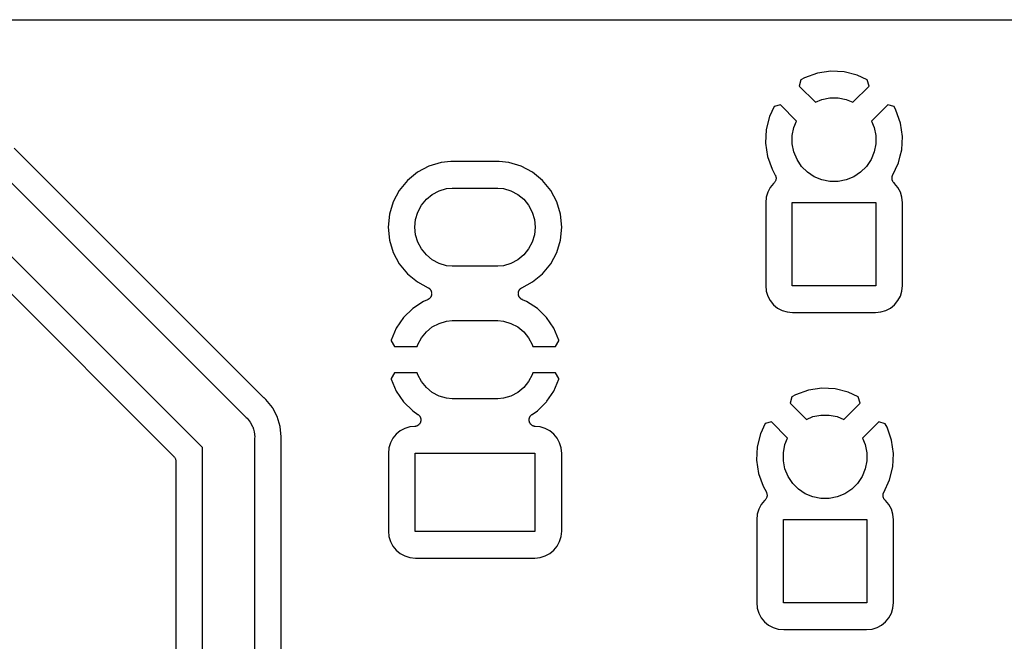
# Model space of a CAD drawing. Extents: x 0.02 to 3.88, y 0.02 to 3.88.
# Tile 15 of 21: x 1.74 to 2.48, y 3.41 to 3.88. Entities that reach past the tile are written whole.
import ezdxf

# ---------------------------------------------------------------- set-up
doc = ezdxf.new("R2010")
doc.units = 0
doc.header["$MEASUREMENT"] = 0
doc.layers.add('BLACK', color=7, linetype='CONTINUOUS')

msp = doc.modelspace()

# ---------------------------------------------------------------- linework, layer by layer
at = {"layer": 'BLACK', "linetype": 'CONTINUOUS'}
for p, q in [((0.238808, 3.87567), (3.65883, 3.87567)), ((2.3435, 3.83531), (2.33383, 3.83186)), ((2.35353, 3.8368), (2.3435, 3.83531)), ((2.36366, 3.8363), (2.35353, 3.8368)), ((2.3735, 3.83384), (2.36366, 3.8363)), ((2.33108, 3.83039), (2.32968, 3.82564)), ((2.33383, 3.83186), (2.33108, 3.83039)), ((2.38109, 3.83025), (2.3735, 3.83384)), ((2.38244, 3.82564), (2.38109, 3.83025)), ((2.32968, 3.82564), (2.34196, 3.81337)), ((2.37017, 3.81337), (2.38244, 3.82564)), ((2.34196, 3.81337), (2.34688, 3.8154)), ((2.34688, 3.8154), (2.35296, 3.81661)), ((2.35296, 3.81661), (2.35917, 3.81661)), ((2.35917, 3.81661), (2.36525, 3.8154)), ((2.36525, 3.8154), (2.37017, 3.81337)), ((2.31094, 3.81015), (2.30735, 3.80256)), ((2.31554, 3.8115), (2.31094, 3.81015)), ((2.32781, 3.79922), (2.31554, 3.8115)), ((2.39658, 3.8115), (2.38431, 3.79922)), ((2.40133, 3.8101), (2.39658, 3.8115)), ((2.4028, 3.80735), (2.40133, 3.8101)), ((2.40626, 3.79768), (2.4028, 3.80735)), ((2.30735, 3.80256), (2.30488, 3.79272)), ((2.32578, 3.79431), (2.32781, 3.79922)), ((2.38431, 3.79922), (2.38635, 3.79431)), ((2.40775, 3.78765), (2.40626, 3.79768)), ((2.30488, 3.79272), (2.30438, 3.78259)), ((2.32457, 3.78822), (2.32578, 3.79431)), ((2.38635, 3.79431), (2.38756, 3.78822)), ((2.30438, 3.78259), (2.30587, 3.77255)), ((2.32457, 3.78202), (2.32457, 3.78822)), ((2.38756, 3.78822), (2.38756, 3.78202)), ((2.40725, 3.77752), (2.40775, 3.78765)), ((1.80048, 3.71564), (1.73732, 3.77881)), ((2.32578, 3.77593), (2.32457, 3.78202)), ((2.32815, 3.7702), (2.32578, 3.77593)), ((2.38635, 3.77593), (2.38397, 3.7702)), ((2.38756, 3.78202), (2.38635, 3.77593)), ((2.40608, 3.77288), (2.40725, 3.77752)), ((1.7146, 3.77324), (1.91224, 3.5756)), ((2.05962, 3.76799), (2.05029, 3.76516)), ((2.0669, 3.7687), (2.05962, 3.76799)), ((2.10326, 3.7687), (2.0669, 3.7687)), ((2.11054, 3.76799), (2.10326, 3.7687)), ((2.11987, 3.76516), (2.11054, 3.76799)), ((2.30587, 3.77255), (2.30932, 3.76289)), ((2.3316, 3.76504), (2.32815, 3.7702)), ((2.38397, 3.7702), (2.38053, 3.76504)), ((2.40029, 3.75819), (2.40478, 3.76768)), ((2.40478, 3.76768), (2.40608, 3.77288)), ((2.04168, 3.76056), (2.03414, 3.75437)), ((2.05029, 3.76516), (2.04168, 3.76056)), ((2.12848, 3.76056), (2.11987, 3.76516)), ((2.13602, 3.75437), (2.12848, 3.76056)), ((2.30932, 3.76289), (2.31172, 3.75841)), ((2.33599, 3.76065), (2.3316, 3.76504)), ((2.34114, 3.75721), (2.33599, 3.76065)), ((2.37614, 3.76065), (2.37098, 3.75721)), ((2.38053, 3.76504), (2.37614, 3.76065)), ((2.03414, 3.75437), (2.02795, 3.74683)), ((2.14221, 3.74683), (2.13602, 3.75437)), ((2.31114, 3.75285), (2.31081, 3.75252)), ((2.31116, 3.75286), (2.31114, 3.75285)), ((2.31117, 3.75288), (2.31116, 3.75286)), ((2.31143, 3.75327), (2.31117, 3.75288)), ((2.31169, 3.75365), (2.31143, 3.75327)), ((2.3117, 3.75367), (2.31169, 3.75365)), ((2.31171, 3.75369), (2.3117, 3.75367)), ((2.31189, 3.75412), (2.31171, 3.75369)), ((2.31172, 3.75841), (2.31173, 3.75838)), ((2.31173, 3.75838), (2.31173, 3.75838)), ((2.31173, 3.75838), (2.31173, 3.75838)), ((2.31173, 3.75838), (2.31175, 3.75835)), ((2.31175, 3.75835), (2.31192, 3.75791)), ((2.31208, 3.75455), (2.31189, 3.75412)), ((2.31192, 3.75791), (2.3121, 3.75748)), ((2.31209, 3.75459), (2.31208, 3.75457)), ((2.31208, 3.75457), (2.31208, 3.75455)), ((2.31218, 3.75504), (2.31209, 3.75459)), ((2.3121, 3.75748), (2.3121, 3.75746)), ((2.3121, 3.75746), (2.31211, 3.75744)), ((2.31211, 3.75744), (2.3122, 3.75698)), ((2.31228, 3.7555), (2.31218, 3.75504)), ((2.3122, 3.75698), (2.31229, 3.75652)), ((2.31229, 3.75648), (2.31228, 3.75601)), ((2.31228, 3.75601), (2.31228, 3.75554)), ((2.31228, 3.75554), (2.31228, 3.75552)), ((2.31228, 3.75552), (2.31228, 3.7555)), ((2.31229, 3.75652), (2.31229, 3.7565)), ((2.31229, 3.7565), (2.31229, 3.75648)), ((2.34688, 3.75483), (2.34114, 3.75721)), ((2.35296, 3.75362), (2.34688, 3.75483)), ((2.35917, 3.75362), (2.35296, 3.75362)), ((2.36525, 3.75483), (2.35917, 3.75362)), ((2.37098, 3.75721), (2.36525, 3.75483)), ((2.39982, 3.75631), (2.39984, 3.75645)), ((2.39984, 3.75596), (2.39982, 3.75631)), ((2.39983, 3.75562), (2.39984, 3.75596)), ((2.39986, 3.75548), (2.39983, 3.75562)), ((2.39984, 3.75659), (2.39991, 3.75693)), ((2.39984, 3.75645), (2.39984, 3.75659)), ((2.39986, 3.75534), (2.39986, 3.75548)), ((2.39995, 3.755), (2.39986, 3.75534)), ((2.39991, 3.75693), (2.39996, 3.75728)), ((2.40001, 3.75466), (2.39995, 3.755)), ((2.39996, 3.75728), (2.40001, 3.75741)), ((2.40001, 3.75741), (2.40004, 3.75755)), ((2.40006, 3.75453), (2.40001, 3.75466)), ((2.40004, 3.75755), (2.40018, 3.75787)), ((2.4001, 3.75439), (2.40006, 3.75453)), ((2.40025, 3.75407), (2.4001, 3.75439)), ((2.40018, 3.75787), (2.40029, 3.75819)), ((2.40037, 3.75375), (2.40025, 3.75407)), ((2.40045, 3.75363), (2.40037, 3.75375)), ((2.40051, 3.7535), (2.40045, 3.75363)), ((2.40072, 3.75322), (2.40051, 3.7535)), ((2.40091, 3.75293), (2.40072, 3.75322)), ((2.40101, 3.75283), (2.40091, 3.75293)), ((2.40109, 3.75272), (2.40101, 3.75283)), ((2.02795, 3.74683), (2.02335, 3.73822)), ((2.05285, 3.74385), (2.05798, 3.74659)), ((2.05798, 3.74659), (2.06354, 3.74828)), ((2.06354, 3.74828), (2.06788, 3.7487)), ((2.06788, 3.7487), (2.10228, 3.7487)), ((2.10228, 3.7487), (2.10662, 3.74828)), ((2.10662, 3.74828), (2.11218, 3.74659)), ((2.11218, 3.74659), (2.11731, 3.74385)), ((2.14681, 3.73822), (2.14221, 3.74683)), ((2.306, 3.74556), (2.30486, 3.74179)), ((2.30786, 3.74904), (2.306, 3.74556)), ((2.31036, 3.75208), (2.30786, 3.74904)), ((2.31048, 3.75219), (2.31036, 3.75208)), ((2.31081, 3.75252), (2.31048, 3.75219)), ((2.40135, 3.75248), (2.40109, 3.75272)), ((2.40159, 3.75223), (2.40135, 3.75248)), ((2.40164, 3.75219), (2.40159, 3.75223)), ((2.40177, 3.75208), (2.40164, 3.75219)), ((2.40427, 3.74904), (2.40177, 3.75208)), ((2.40613, 3.74556), (2.40427, 3.74904)), ((2.40727, 3.74179), (2.40613, 3.74556)), ((1.87931, 3.55285), (1.69185, 3.74032)), ((2.02335, 3.73822), (2.02052, 3.72889)), ((2.04466, 3.73566), (2.04835, 3.74016)), ((2.04835, 3.74016), (2.05285, 3.74385)), ((2.11731, 3.74385), (2.12181, 3.74016)), ((2.12181, 3.74016), (2.1255, 3.73566)), ((2.14964, 3.72889), (2.14681, 3.73822)), ((2.30486, 3.74179), (2.30445, 3.73763)), ((2.40768, 3.73763), (2.40727, 3.74179)), ((2.04023, 3.72497), (2.04192, 3.73053)), ((2.04192, 3.73053), (2.04466, 3.73566)), ((2.1255, 3.73566), (2.12824, 3.73053)), ((2.12824, 3.73053), (2.12993, 3.72497)), ((2.30445, 3.73763), (2.30445, 3.67513)), ((2.32457, 3.67488), (2.32457, 3.73787)), ((2.32457, 3.73787), (2.38756, 3.73787)), ((2.38756, 3.73787), (2.38756, 3.67488)), ((2.40768, 3.67513), (2.40768, 3.73763)), ((2.02052, 3.72889), (2.01956, 3.71918)), ((2.03966, 3.71918), (2.04023, 3.72497)), ((2.12993, 3.72497), (2.1305, 3.71918)), ((2.15059, 3.71918), (2.14964, 3.72889)), ((1.68503, 3.71885), (1.85785, 3.54603)), ((1.92551, 3.59061), (1.80048, 3.71564)), ((1.80048, 3.71564), (1.80048, 3.71564)), ((2.01956, 3.71918), (2.02052, 3.70947)), ((2.04023, 3.71339), (2.03966, 3.71918)), ((2.1305, 3.71918), (2.12993, 3.71339)), ((2.14964, 3.70947), (2.15059, 3.71918)), ((2.02052, 3.70947), (2.02335, 3.70013)), ((2.04192, 3.70782), (2.04023, 3.71339)), ((2.12993, 3.71339), (2.12824, 3.70782)), ((2.14681, 3.70013), (2.14964, 3.70947)), ((2.04466, 3.70269), (2.04192, 3.70782)), ((2.04835, 3.6982), (2.04466, 3.70269)), ((2.1255, 3.70269), (2.12181, 3.6982)), ((2.12824, 3.70782), (2.1255, 3.70269)), ((2.02335, 3.70013), (2.02795, 3.69153)), ((2.05285, 3.69451), (2.04835, 3.6982)), ((2.05798, 3.69177), (2.05285, 3.69451)), ((2.11731, 3.69451), (2.11218, 3.69177)), ((2.12181, 3.6982), (2.11731, 3.69451)), ((2.14221, 3.69153), (2.14681, 3.70013)), ((2.02795, 3.69153), (2.03414, 3.68399)), ((2.06354, 3.69008), (2.05798, 3.69177)), ((2.06788, 3.68965), (2.06354, 3.69008)), ((2.10228, 3.68965), (2.06788, 3.68965)), ((2.10662, 3.69008), (2.10228, 3.68965)), ((2.11218, 3.69177), (2.10662, 3.69008)), ((2.13602, 3.68399), (2.14221, 3.69153)), ((2.03414, 3.68399), (2.04168, 3.6778)), ((2.12848, 3.6778), (2.13602, 3.68399)), ((2.04168, 3.6778), (2.04974, 3.67349)), ((2.04974, 3.67349), (2.0498, 3.67346)), ((2.0498, 3.67346), (2.05001, 3.67331)), ((2.05001, 3.67331), (2.05023, 3.67319)), ((2.05023, 3.67319), (2.05041, 3.67304)), ((2.05041, 3.67304), (2.05061, 3.6729)), ((2.05061, 3.6729), (2.05078, 3.67272)), ((2.05078, 3.67272), (2.05097, 3.67256)), ((2.05097, 3.67256), (2.05112, 3.67237)), ((2.05112, 3.67237), (2.05129, 3.6722)), ((2.05129, 3.6722), (2.05143, 3.67199)), ((2.05143, 3.67199), (2.05158, 3.6718)), ((2.05158, 3.6718), (2.05169, 3.67159)), ((2.05169, 3.67159), (2.05182, 3.67139)), ((2.05182, 3.67139), (2.05191, 3.67115)), ((2.05191, 3.67115), (2.05203, 3.67093)), ((2.11815, 3.67099), (2.11827, 3.67122)), ((2.11827, 3.67122), (2.11837, 3.67145)), ((2.11837, 3.67145), (2.1185, 3.67165)), ((2.1185, 3.67165), (2.11861, 3.67185)), ((2.11861, 3.67185), (2.11877, 3.67205)), ((2.11877, 3.67205), (2.11891, 3.67226)), ((2.11891, 3.67226), (2.11908, 3.67243)), ((2.11908, 3.67243), (2.11923, 3.67261)), ((2.11923, 3.67261), (2.11943, 3.67277)), ((2.11943, 3.67277), (2.1196, 3.67295)), ((2.1196, 3.67295), (2.1198, 3.67308)), ((2.1198, 3.67308), (2.11998, 3.67323)), ((2.11998, 3.67323), (2.12021, 3.67335)), ((2.12021, 3.67335), (2.12042, 3.67349)), ((2.12042, 3.67349), (2.12848, 3.6778)), ((2.30445, 3.67513), (2.30486, 3.67096)), ((2.38756, 3.67488), (2.32457, 3.67488)), ((2.40727, 3.67096), (2.40768, 3.67513)), ((2.04927, 3.66445), (2.04618, 3.66319)), ((2.04949, 3.66456), (2.04927, 3.66445)), ((2.04972, 3.66466), (2.04949, 3.66456)), ((2.04992, 3.66479), (2.04972, 3.66466)), ((2.05013, 3.6649), (2.04992, 3.66479)), ((2.05033, 3.66506), (2.05013, 3.6649)), ((2.05054, 3.6652), (2.05033, 3.66506)), ((2.05071, 3.66536), (2.05054, 3.6652)), ((2.05089, 3.66551), (2.05071, 3.66536)), ((2.05105, 3.66571), (2.05089, 3.66551)), ((2.05123, 3.66588), (2.05105, 3.66571)), ((2.05136, 3.66608), (2.05123, 3.66588)), ((2.05152, 3.66626), (2.05136, 3.66608)), ((2.05164, 3.66648), (2.05152, 3.66626)), ((2.05178, 3.66669), (2.05164, 3.66648)), ((2.05187, 3.66691), (2.05178, 3.66669)), ((2.05198, 3.66712), (2.05187, 3.66691)), ((2.05206, 3.66736), (2.05198, 3.66712)), ((2.05203, 3.67093), (2.0521, 3.6707)), ((2.05216, 3.66759), (2.05206, 3.66736)), ((2.0521, 3.6707), (2.05218, 3.67048)), ((2.05221, 3.66782), (2.05216, 3.66759)), ((2.05218, 3.67048), (2.05223, 3.67023)), ((2.05228, 3.66805), (2.05221, 3.66782)), ((2.05223, 3.67023), (2.0523, 3.66999)), ((2.05231, 3.6683), (2.05228, 3.66805)), ((2.0523, 3.66999), (2.05232, 3.66975)), ((2.05236, 3.66855), (2.05231, 3.6683)), ((2.05232, 3.66975), (2.05237, 3.66952)), ((2.05237, 3.66952), (2.05236, 3.66927)), ((2.05236, 3.66927), (2.05238, 3.66902)), ((2.05238, 3.66902), (2.05236, 3.66878)), ((2.05236, 3.66878), (2.05236, 3.66855)), ((2.11777, 3.66909), (2.1178, 3.66934)), ((2.1178, 3.66885), (2.11777, 3.66909)), ((2.11779, 3.66862), (2.1178, 3.66885)), ((2.11784, 3.66837), (2.11779, 3.66862)), ((2.1178, 3.66959), (2.11785, 3.66982)), ((2.1178, 3.66934), (2.1178, 3.66959)), ((2.11787, 3.66812), (2.11784, 3.66837)), ((2.11785, 3.66982), (2.11787, 3.67006)), ((2.11787, 3.67006), (2.11794, 3.6703)), ((2.11793, 3.66789), (2.11787, 3.66812)), ((2.11798, 3.66766), (2.11793, 3.66789)), ((2.11794, 3.6703), (2.11799, 3.67055)), ((2.11807, 3.66742), (2.11798, 3.66766)), ((2.11799, 3.67055), (2.11808, 3.67077)), ((2.11815, 3.66718), (2.11807, 3.66742)), ((2.11808, 3.67077), (2.11815, 3.67099)), ((2.11826, 3.66697), (2.11815, 3.66718)), ((2.11835, 3.66675), (2.11826, 3.66697)), ((2.11848, 3.66654), (2.11835, 3.66675)), ((2.1186, 3.66632), (2.11848, 3.66654)), ((2.11875, 3.66614), (2.1186, 3.66632)), ((2.11888, 3.66594), (2.11875, 3.66614)), ((2.11906, 3.66576), (2.11888, 3.66594)), ((2.11922, 3.66556), (2.11906, 3.66576)), ((2.1194, 3.66541), (2.11922, 3.66556)), ((2.11957, 3.66524), (2.1194, 3.66541)), ((2.11977, 3.6651), (2.11957, 3.66524)), ((2.11997, 3.66494), (2.11977, 3.6651)), ((2.12018, 3.66483), (2.11997, 3.66494)), ((2.12037, 3.66469), (2.12018, 3.66483)), ((2.1206, 3.66459), (2.12037, 3.66469)), ((2.12083, 3.66447), (2.1206, 3.66459)), ((2.12089, 3.66445), (2.12083, 3.66447)), ((2.12397, 3.66319), (2.12089, 3.66445)), ((2.30486, 3.67096), (2.306, 3.66719)), ((2.306, 3.66719), (2.30786, 3.66372)), ((2.30786, 3.66372), (2.31036, 3.66067)), ((2.40177, 3.66067), (2.40427, 3.66372)), ((2.40427, 3.66372), (2.40613, 3.66719)), ((2.40613, 3.66719), (2.40727, 3.67096)), ((2.03804, 3.65783), (2.0311, 3.65099)), ((2.04618, 3.66319), (2.03804, 3.65783)), ((2.13212, 3.65783), (2.12397, 3.66319)), ((2.13906, 3.65099), (2.13212, 3.65783)), ((2.31036, 3.66067), (2.3134, 3.65817)), ((2.3134, 3.65817), (2.31688, 3.65631)), ((2.31688, 3.65631), (2.32065, 3.65517)), ((2.39148, 3.65517), (2.39525, 3.65631)), ((2.39525, 3.65631), (2.39872, 3.65817)), ((2.39872, 3.65817), (2.40177, 3.66067)), ((2.0311, 3.65099), (2.02563, 3.64292)), ((2.14453, 3.64292), (2.13906, 3.65099)), ((2.32065, 3.65517), (2.32481, 3.65476)), ((2.32481, 3.65476), (2.38731, 3.65476)), ((2.38731, 3.65476), (2.39148, 3.65517)), ((2.02563, 3.64292), (2.02185, 3.63395)), ((2.04835, 3.64016), (2.05285, 3.64385)), ((2.05285, 3.64385), (2.05798, 3.64659)), ((2.05798, 3.64659), (2.06354, 3.64828)), ((2.06354, 3.64828), (2.06788, 3.6487)), ((2.06788, 3.6487), (2.10228, 3.6487)), ((2.10228, 3.6487), (2.10662, 3.64828)), ((2.10662, 3.64828), (2.11218, 3.64659)), ((2.11218, 3.64659), (2.11731, 3.64385)), ((2.11731, 3.64385), (2.12181, 3.64016)), ((2.14831, 3.63395), (2.14453, 3.64292)), ((2.02185, 3.63395), (2.02175, 3.63347)), ((2.04192, 3.63053), (2.04466, 3.63566)), ((2.04466, 3.63566), (2.04835, 3.64016)), ((2.12181, 3.64016), (2.1255, 3.63566)), ((2.1255, 3.63566), (2.12824, 3.63053)), ((2.14841, 3.63347), (2.14831, 3.63395)), ((2.02175, 3.63347), (2.02421, 3.62918)), ((2.02421, 3.62918), (2.04151, 3.62918)), ((2.04151, 3.62918), (2.04192, 3.63053)), ((2.12824, 3.63053), (2.12865, 3.62918)), ((2.12865, 3.62918), (2.14595, 3.62918)), ((2.14595, 3.62918), (2.14841, 3.63347)), ((2.02421, 3.60918), (2.02175, 3.60488)), ((2.02175, 3.60488), (2.02185, 3.6044)), ((2.02185, 3.6044), (2.02563, 3.59544)), ((2.04151, 3.60918), (2.02421, 3.60918)), ((2.04192, 3.60782), (2.04151, 3.60918)), ((2.04466, 3.60269), (2.04192, 3.60782)), ((2.12824, 3.60782), (2.1255, 3.60269)), ((2.12865, 3.60918), (2.12824, 3.60782)), ((2.14595, 3.60918), (2.12865, 3.60918)), ((2.14453, 3.59544), (2.14831, 3.6044)), ((2.14841, 3.60488), (2.14595, 3.60918)), ((2.14831, 3.6044), (2.14841, 3.60488)), ((2.04835, 3.5982), (2.04466, 3.60269)), ((2.05285, 3.59451), (2.04835, 3.5982)), ((2.12181, 3.5982), (2.11731, 3.59451)), ((2.1255, 3.60269), (2.12181, 3.5982)), ((2.34676, 3.5976), (2.33673, 3.59611)), ((2.35689, 3.5971), (2.34676, 3.5976)), ((2.36673, 3.59463), (2.35689, 3.5971)), ((1.92567, 3.59048), (1.92551, 3.59061)), ((1.92582, 3.59033), (1.92567, 3.59048)), ((1.92587, 3.59028), (1.92582, 3.59033)), ((1.9272, 3.5892), (1.92587, 3.59028)), ((2.02563, 3.59544), (2.0311, 3.58737)), ((2.05798, 3.59177), (2.05285, 3.59451)), ((2.06354, 3.59008), (2.05798, 3.59177)), ((2.06788, 3.58965), (2.06354, 3.59008)), ((2.10228, 3.58965), (2.06788, 3.58965)), ((2.10662, 3.59008), (2.10228, 3.58965)), ((2.11218, 3.59177), (2.10662, 3.59008)), ((2.11731, 3.59451), (2.11218, 3.59177)), ((2.13935, 3.58781), (2.14453, 3.59544)), ((2.3243, 3.59118), (2.32291, 3.58644)), ((2.32706, 3.59266), (2.3243, 3.59118)), ((2.33673, 3.59611), (2.32706, 3.59266)), ((2.37432, 3.59104), (2.36673, 3.59463)), ((2.37567, 3.58644), (2.37432, 3.59104)), ((1.93216, 3.58315), (1.9272, 3.5892)), ((1.93243, 3.58264), (1.93216, 3.58315)), ((1.93584, 3.57626), (1.93243, 3.58264)), ((1.93243, 3.58264), (1.93243, 3.58264)), ((2.0311, 3.58737), (2.03804, 3.58052)), ((2.13212, 3.58052), (2.13906, 3.58737)), ((2.13906, 3.58737), (2.13935, 3.58781)), ((2.13935, 3.58781), (2.13935, 3.58781)), ((2.32291, 3.58644), (2.33519, 3.57417)), ((2.3634, 3.57417), (2.37567, 3.58644)), ((1.91224, 3.5756), (1.91299, 3.57499)), ((1.91299, 3.57499), (1.91545, 3.57199)), ((1.93811, 3.56878), (1.93584, 3.57626)), ((2.03804, 3.58052), (2.04196, 3.57794)), ((2.04196, 3.57794), (2.04202, 3.5779)), ((2.04202, 3.5779), (2.04221, 3.57774)), ((2.04221, 3.57774), (2.04242, 3.5776)), ((2.04242, 3.5776), (2.04258, 3.57743)), ((2.04258, 3.57743), (2.04277, 3.57728)), ((2.04277, 3.57728), (2.04293, 3.57708)), ((2.04293, 3.57708), (2.0431, 3.5769)), ((2.0431, 3.5769), (2.04323, 3.5767)), ((2.04323, 3.5767), (2.04338, 3.57652)), ((2.04338, 3.57652), (2.0435, 3.5763)), ((2.0435, 3.5763), (2.04364, 3.57609)), ((2.04364, 3.57609), (2.04373, 3.57587)), ((2.04373, 3.57587), (2.04384, 3.57566)), ((2.04384, 3.57566), (2.04391, 3.57542)), ((2.04391, 3.57542), (2.044, 3.57518)), ((2.044, 3.57518), (2.04405, 3.57495)), ((2.04405, 3.57495), (2.04412, 3.57472)), ((2.04412, 3.57472), (2.04414, 3.57447)), ((2.04414, 3.57447), (2.04419, 3.57422)), ((2.12598, 3.57429), (2.12603, 3.57454)), ((2.12603, 3.57454), (2.12606, 3.57479)), ((2.12606, 3.57479), (2.12613, 3.57502)), ((2.12613, 3.57502), (2.12617, 3.57525)), ((2.12617, 3.57525), (2.12627, 3.57548)), ((2.12627, 3.57548), (2.12635, 3.57572)), ((2.12635, 3.57572), (2.12646, 3.57593)), ((2.12646, 3.57593), (2.12655, 3.57615)), ((2.12655, 3.57615), (2.12669, 3.57636)), ((2.12669, 3.57636), (2.12682, 3.57658)), ((2.12682, 3.57658), (2.12697, 3.57676)), ((2.12697, 3.57676), (2.1271, 3.57696)), ((2.1271, 3.57696), (2.12728, 3.57713)), ((2.12728, 3.57713), (2.12744, 3.57733)), ((2.12744, 3.57733), (2.12762, 3.57748)), ((2.12762, 3.57748), (2.12779, 3.57764)), ((2.12779, 3.57764), (2.128, 3.57778)), ((2.128, 3.57778), (2.1282, 3.57794)), ((2.1282, 3.57794), (2.13212, 3.58052)), ((2.33519, 3.57417), (2.3401, 3.5762)), ((2.3401, 3.5762), (2.34619, 3.57741)), ((2.34619, 3.57741), (2.35239, 3.57741)), ((2.35239, 3.57741), (2.35848, 3.5762)), ((2.35848, 3.5762), (2.3634, 3.57417)), ((1.91545, 3.57199), (1.91712, 3.56886)), ((1.91712, 3.56886), (1.91727, 3.56857)), ((1.91727, 3.56857), (1.91727, 3.56857)), ((1.91727, 3.56857), (1.91781, 3.5668)), ((1.93888, 3.561), (1.93811, 3.56878)), ((2.03211, 3.56727), (2.02864, 3.56541)), ((2.03588, 3.56842), (2.03211, 3.56727)), ((2.0397, 3.56879), (2.03588, 3.56842)), ((2.03995, 3.56884), (2.0397, 3.56879)), ((2.0402, 3.56887), (2.03995, 3.56884)), ((2.04042, 3.56894), (2.0402, 3.56887)), ((2.04065, 3.56898), (2.04042, 3.56894)), ((2.04089, 3.56908), (2.04065, 3.56898)), ((2.04113, 3.56915), (2.04089, 3.56908)), ((2.04134, 3.56926), (2.04113, 3.56915)), ((2.04156, 3.56935), (2.04134, 3.56926)), ((2.04177, 3.56949), (2.04156, 3.56935)), ((2.04199, 3.56961), (2.04177, 3.56949)), ((2.04217, 3.56976), (2.04199, 3.56961)), ((2.04237, 3.56989), (2.04217, 3.56976)), ((2.04255, 3.57007), (2.04237, 3.56989)), ((2.04275, 3.57023), (2.04255, 3.57007)), ((2.04289, 3.57042), (2.04275, 3.57023)), ((2.04306, 3.57058), (2.04289, 3.57042)), ((2.0432, 3.57079), (2.04306, 3.57058)), ((2.04336, 3.57099), (2.0432, 3.57079)), ((2.04348, 3.5712), (2.04336, 3.57099)), ((2.04361, 3.57139), (2.04348, 3.5712)), ((2.04371, 3.57162), (2.04361, 3.57139)), ((2.04382, 3.57185), (2.04371, 3.57162)), ((2.04389, 3.57207), (2.04382, 3.57185)), ((2.04398, 3.57229), (2.04389, 3.57207)), ((2.04404, 3.57254), (2.04398, 3.57229)), ((2.04411, 3.57278), (2.04404, 3.57254)), ((2.04413, 3.57302), (2.04411, 3.57278)), ((2.04418, 3.57325), (2.04413, 3.57302)), ((2.04421, 3.57375), (2.04418, 3.5735)), ((2.04418, 3.5735), (2.04418, 3.57325)), ((2.04419, 3.57422), (2.04419, 3.57399)), ((2.04419, 3.57399), (2.04421, 3.57375)), ((2.12595, 3.57382), (2.12598, 3.57406)), ((2.12597, 3.57357), (2.12595, 3.57382)), ((2.12597, 3.57332), (2.12597, 3.57357)), ((2.12601, 3.57308), (2.12597, 3.57332)), ((2.12598, 3.57406), (2.12598, 3.57429)), ((2.12603, 3.57285), (2.12601, 3.57308)), ((2.12611, 3.57261), (2.12603, 3.57285)), ((2.12615, 3.57236), (2.12611, 3.57261)), ((2.12624, 3.57214), (2.12615, 3.57236)), ((2.12631, 3.57191), (2.12624, 3.57214)), ((2.12642, 3.57169), (2.12631, 3.57191)), ((2.12652, 3.57145), (2.12642, 3.57169)), ((2.12665, 3.57126), (2.12652, 3.57145)), ((2.12675, 3.57105), (2.12665, 3.57126)), ((2.12691, 3.57085), (2.12675, 3.57105)), ((2.12705, 3.57064), (2.12691, 3.57085)), ((2.12722, 3.57047), (2.12705, 3.57064)), ((2.12736, 3.57028), (2.12722, 3.57047)), ((2.12756, 3.57012), (2.12736, 3.57028)), ((2.12773, 3.56994), (2.12756, 3.57012)), ((2.12793, 3.56981), (2.12773, 3.56994)), ((2.12811, 3.56965), (2.12793, 3.56981)), ((2.12833, 3.56953), (2.12811, 3.56965)), ((2.12854, 3.56939), (2.12833, 3.56953)), ((2.12876, 3.56929), (2.12854, 3.56939)), ((2.12896, 3.56918), (2.12876, 3.56929)), ((2.1292, 3.5691), (2.12896, 3.56918)), ((2.12944, 3.569), (2.1292, 3.5691)), ((2.12967, 3.56895), (2.12944, 3.569)), ((2.12989, 3.56888), (2.12967, 3.56895)), ((2.13014, 3.56885), (2.12989, 3.56888)), ((2.13039, 3.5688), (2.13014, 3.56885)), ((2.13046, 3.56879), (2.13039, 3.5688)), ((2.13428, 3.56842), (2.13046, 3.56879)), ((2.13804, 3.56727), (2.13428, 3.56842)), ((2.14152, 3.56541), (2.13804, 3.56727)), ((2.30416, 3.57094), (2.30057, 3.56336)), ((2.30877, 3.5723), (2.30416, 3.57094)), ((2.32104, 3.56002), (2.30877, 3.5723)), ((2.38981, 3.5723), (2.37754, 3.56002)), ((2.39456, 3.5709), (2.38981, 3.5723)), ((2.39603, 3.56815), (2.39456, 3.5709)), ((2.39949, 3.55848), (2.39603, 3.56815)), ((1.91781, 3.5668), (1.9184, 3.56486)), ((1.9184, 3.56486), (1.91878, 3.561)), ((1.91878, 3.561), (1.91869, 3.56003)), ((1.91869, 3.56003), (1.91869, 3.1869)), ((1.93871, 3.5593), (1.93888, 3.561)), ((2.02309, 3.55987), (2.02124, 3.5564)), ((2.02559, 3.56292), (2.02309, 3.55987)), ((2.02864, 3.56541), (2.02559, 3.56292)), ((2.14456, 3.56292), (2.14152, 3.56541)), ((2.14706, 3.55987), (2.14456, 3.56292)), ((2.14892, 3.5564), (2.14706, 3.55987)), ((2.30057, 3.56336), (2.29811, 3.55352)), ((2.31901, 3.5551), (2.32104, 3.56002)), ((2.37754, 3.56002), (2.37958, 3.5551)), ((1.87931, 3.1869), (1.87931, 3.55285)), ((1.93869, 3.55887), (1.93871, 3.55908)), ((1.93869, 3.55881), (1.93869, 3.55887)), ((1.93869, 3.20542), (1.93869, 3.55881)), ((1.93871, 3.55908), (1.93871, 3.5593)), ((2.02009, 3.55263), (2.01968, 3.54846)), ((2.02124, 3.5564), (2.02009, 3.55263)), ((2.15006, 3.55263), (2.14892, 3.5564)), ((2.15048, 3.54846), (2.15006, 3.55263)), ((2.29811, 3.55352), (2.29761, 3.54339)), ((2.3178, 3.54902), (2.31901, 3.5551)), ((2.37958, 3.5551), (2.38079, 3.54902)), ((2.40097, 3.54845), (2.39949, 3.55848)), ((1.85785, 3.54603), (1.85786, 3.54601)), ((1.85786, 3.54601), (1.85786, 3.54601)), ((1.85786, 3.54601), (1.85786, 3.54601)), ((1.85786, 3.54601), (1.8579, 3.54598)), ((1.8579, 3.54598), (1.85819, 3.54561)), ((1.85819, 3.54561), (1.85848, 3.54526)), ((1.85848, 3.54526), (1.85849, 3.54523)), ((1.85849, 3.54523), (1.85851, 3.54521)), ((1.85851, 3.54521), (1.85872, 3.5448)), ((1.85872, 3.5448), (1.85894, 3.5444)), ((2.01968, 3.54846), (2.01968, 3.4899)), ((2.0398, 3.48965), (2.0398, 3.5487)), ((2.0398, 3.5487), (2.13035, 3.5487)), ((2.13035, 3.5487), (2.13035, 3.48965)), ((2.15048, 3.4899), (2.15048, 3.54846)), ((2.3178, 3.54282), (2.3178, 3.54902)), ((2.38079, 3.54902), (2.38079, 3.54282)), ((2.40048, 3.53832), (2.40097, 3.54845)), ((1.85894, 3.5444), (1.85895, 3.54437)), ((1.85895, 3.54437), (1.85896, 3.54435)), ((1.85896, 3.54435), (1.85909, 3.5439)), ((1.85909, 3.5439), (1.85922, 3.54346)), ((1.85922, 3.54346), (1.85922, 3.54344)), ((1.85922, 3.54344), (1.85923, 3.54341)), ((1.85923, 3.54341), (1.85927, 3.54295)), ((1.85927, 3.54295), (1.85932, 3.54249)), ((1.85932, 3.54249), (1.85931, 3.1978)), ((2.29761, 3.54339), (2.29909, 3.53335)), ((2.31901, 3.53673), (2.3178, 3.54282)), ((2.38079, 3.54282), (2.37958, 3.53673)), ((2.39801, 3.52848), (2.40048, 3.53832)), ((2.29909, 3.53335), (2.30255, 3.52369)), ((2.32138, 3.531), (2.31901, 3.53673)), ((2.32483, 3.52584), (2.32138, 3.531)), ((2.3772, 3.531), (2.37376, 3.52584)), ((2.37958, 3.53673), (2.3772, 3.531)), ((2.30255, 3.52369), (2.30495, 3.51921)), ((2.32921, 3.52145), (2.32483, 3.52584)), ((2.37376, 3.52584), (2.36937, 3.52145)), ((2.39352, 3.51899), (2.39801, 3.52848)), ((2.30495, 3.51921), (2.30496, 3.51918)), ((2.30496, 3.51918), (2.30496, 3.51918)), ((2.30496, 3.51918), (2.30496, 3.51918)), ((2.30496, 3.51918), (2.30498, 3.51915)), ((2.30498, 3.51915), (2.30515, 3.51871)), ((2.30531, 3.51535), (2.30512, 3.51492)), ((2.30515, 3.51871), (2.30533, 3.51828)), ((2.30532, 3.51539), (2.30531, 3.51537)), ((2.30531, 3.51537), (2.30531, 3.51535)), ((2.30541, 3.51584), (2.30532, 3.51539)), ((2.30533, 3.51828), (2.30533, 3.51826)), ((2.30533, 3.51826), (2.30534, 3.51824)), ((2.30534, 3.51824), (2.30543, 3.51778)), ((2.30551, 3.5163), (2.30541, 3.51584)), ((2.30543, 3.51778), (2.30551, 3.51732)), ((2.30551, 3.51732), (2.30551, 3.5173)), ((2.30551, 3.5173), (2.30552, 3.51728)), ((2.30552, 3.51728), (2.30551, 3.51681)), ((2.30551, 3.51681), (2.30551, 3.51634)), ((2.30551, 3.51634), (2.30551, 3.51632)), ((2.30551, 3.51632), (2.30551, 3.5163)), ((2.33437, 3.51801), (2.32921, 3.52145)), ((2.3401, 3.51563), (2.33437, 3.51801)), ((2.34619, 3.51442), (2.3401, 3.51563)), ((2.35848, 3.51563), (2.35239, 3.51442)), ((2.36421, 3.51801), (2.35848, 3.51563)), ((2.36937, 3.52145), (2.36421, 3.51801)), ((2.39305, 3.51711), (2.39307, 3.51725)), ((2.39306, 3.51676), (2.39305, 3.51711)), ((2.39306, 3.51642), (2.39306, 3.51676)), ((2.39309, 3.51628), (2.39306, 3.51642)), ((2.39307, 3.51739), (2.39314, 3.51773)), ((2.39307, 3.51725), (2.39307, 3.51739)), ((2.39309, 3.51613), (2.39309, 3.51628)), ((2.39318, 3.5158), (2.39309, 3.51613)), ((2.39314, 3.51773), (2.39319, 3.51807)), ((2.39324, 3.51546), (2.39318, 3.5158)), ((2.39319, 3.51807), (2.39324, 3.51821)), ((2.39324, 3.51821), (2.39327, 3.51835)), ((2.39329, 3.51533), (2.39324, 3.51546)), ((2.39327, 3.51835), (2.3934, 3.51867)), ((2.39333, 3.51519), (2.39329, 3.51533)), ((2.39347, 3.51487), (2.39333, 3.51519)), ((2.3934, 3.51867), (2.39352, 3.51899)), ((2.30109, 3.50984), (2.29923, 3.50636)), ((2.30358, 3.51288), (2.30109, 3.50984)), ((2.30371, 3.51299), (2.30358, 3.51288)), ((2.30404, 3.51332), (2.30371, 3.51299)), ((2.30437, 3.51364), (2.30404, 3.51332)), ((2.30438, 3.51366), (2.30437, 3.51364)), ((2.3044, 3.51367), (2.30438, 3.51366)), ((2.30466, 3.51407), (2.3044, 3.51367)), ((2.30492, 3.51445), (2.30466, 3.51407)), ((2.30493, 3.51447), (2.30492, 3.51445)), ((2.30494, 3.51449), (2.30493, 3.51447)), ((2.30512, 3.51492), (2.30494, 3.51449)), ((2.35239, 3.51442), (2.34619, 3.51442)), ((2.3936, 3.51455), (2.39347, 3.51487)), ((2.39368, 3.51443), (2.3936, 3.51455)), ((2.39374, 3.5143), (2.39368, 3.51443)), ((2.39395, 3.51402), (2.39374, 3.5143)), ((2.39413, 3.51373), (2.39395, 3.51402)), ((2.39423, 3.51363), (2.39413, 3.51373)), ((2.39432, 3.51352), (2.39423, 3.51363)), ((2.39457, 3.51328), (2.39432, 3.51352)), ((2.39482, 3.51303), (2.39457, 3.51328)), ((2.39487, 3.51299), (2.39482, 3.51303)), ((2.395, 3.51288), (2.39487, 3.51299)), ((2.3975, 3.50984), (2.395, 3.51288)), ((2.39935, 3.50636), (2.3975, 3.50984)), ((2.29808, 3.50259), (2.29767, 3.49843)), ((2.29923, 3.50636), (2.29808, 3.50259)), ((2.4005, 3.50259), (2.39935, 3.50636)), ((2.40091, 3.49843), (2.4005, 3.50259)), ((2.29767, 3.49843), (2.29767, 3.43593)), ((2.3178, 3.43568), (2.3178, 3.49867)), ((2.3178, 3.49867), (2.38079, 3.49867)), ((2.38079, 3.49867), (2.38079, 3.43568)), ((2.40091, 3.43593), (2.40091, 3.49843)), ((2.01968, 3.4899), (2.02009, 3.48573)), ((2.02009, 3.48573), (2.02124, 3.48196)), ((2.13035, 3.48965), (2.0398, 3.48965)), ((2.14892, 3.48196), (2.15006, 3.48573)), ((2.15006, 3.48573), (2.15048, 3.4899)), ((2.02124, 3.48196), (2.02309, 3.47848)), ((2.02309, 3.47848), (2.02559, 3.47544)), ((2.14456, 3.47544), (2.14706, 3.47848)), ((2.14706, 3.47848), (2.14892, 3.48196)), ((2.02559, 3.47544), (2.02864, 3.47294)), ((2.02864, 3.47294), (2.03211, 3.47108)), ((2.03211, 3.47108), (2.03588, 3.46994)), ((2.13428, 3.46994), (2.13804, 3.47108)), ((2.13804, 3.47108), (2.14152, 3.47294)), ((2.14152, 3.47294), (2.14456, 3.47544)), ((2.03588, 3.46994), (2.04005, 3.46953)), ((2.04005, 3.46953), (2.13011, 3.46953)), ((2.13011, 3.46953), (2.13428, 3.46994)), ((2.29767, 3.43593), (2.29808, 3.43176)), ((2.38079, 3.43568), (2.3178, 3.43568)), ((2.4005, 3.43176), (2.40091, 3.43593)), ((2.29808, 3.43176), (2.29923, 3.42799)), ((2.29923, 3.42799), (2.30109, 3.42452)), ((2.3975, 3.42452), (2.39935, 3.42799)), ((2.39935, 3.42799), (2.4005, 3.43176)), ((2.30109, 3.42452), (2.30358, 3.42147)), ((2.30358, 3.42147), (2.30663, 3.41897)), ((2.30663, 3.41897), (2.3101, 3.41711)), ((2.38848, 3.41711), (2.39195, 3.41897)), ((2.39195, 3.41897), (2.395, 3.42147)), ((2.395, 3.42147), (2.3975, 3.42452)), ((2.3101, 3.41711), (2.31387, 3.41597)), ((2.31387, 3.41597), (2.31804, 3.41556)), ((2.31804, 3.41556), (2.38054, 3.41556)), ((2.38054, 3.41556), (2.38471, 3.41597)), ((2.38471, 3.41597), (2.38848, 3.41711))]:
    msp.add_line(p, q, dxfattribs=at)

doc.saveas('drawing.dxf')
